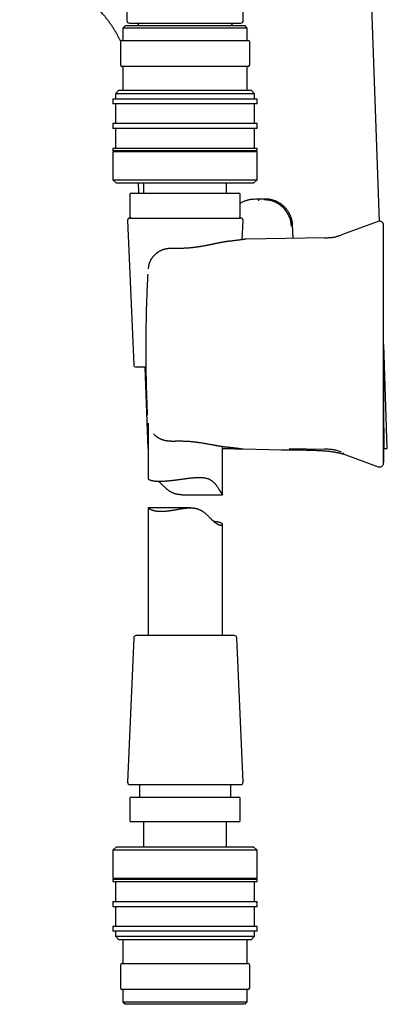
# Model space of a CAD drawing. Header units: millimetres. Extents: x 8 to 763, y 12 to 958.
# Tile 17 of 33: x 124 to 198, y 556 to 754. Entities that reach past the tile are written whole.
import ezdxf

# ---------------------------------------------------------------- set-up
doc = ezdxf.new("R2010")
doc.units = ezdxf.units.MM

msp = doc.modelspace()

# ---------------------------------------------------------------- linework, layer by layer
at = {"color": 7, "linetype": 'Continuous', "lineweight": 30}
for p, q in [((196.16, 713.48), (193.59, 787.05)), ((145.37, 775.13), (145.37, 753.83)), ((168.77, 753.83), (168.77, 775.13)), ((145.07, 752.83), (144.57, 752.33)), ((145.07, 752.83), (169.07, 752.83)), ((145.87, 753.33), (168.27, 753.33)), ((169.57, 752.33), (169.07, 752.83)), ((144.57, 752.33), (144.57, 749.83)), ((169.57, 752.33), (144.57, 752.33)), ((169.57, 749.83), (169.57, 752.33)), ((144.07, 749.53), (144.07, 744.93)), ((144.37, 749.83), (145.34, 749.83)), ((145.34, 749.83), (169.77, 749.83)), ((170.07, 744.93), (170.07, 749.53)), ((145.34, 744.63), (144.37, 744.63)), ((144.57, 744.63), (144.57, 739.83)), ((169.77, 744.63), (145.34, 744.63)), ((169.57, 739.83), (169.57, 744.63)), ((143.77, 739.83), (143.07, 739.13)), ((143.07, 739.13), (143.07, 738.13)), ((162.43, 739.13), (143.07, 739.13)), ((143.77, 739.83), (162.16, 739.83)), ((162.16, 739.83), (170.37, 739.83)), ((171.07, 739.13), (162.43, 739.13)), ((171.07, 739.13), (170.37, 739.83)), ((171.07, 738.13), (171.07, 739.13)), ((142.57, 738.13), (142.57, 737.13)), ((142.57, 738.13), (162.62, 738.13)), ((162.62, 737.13), (142.57, 737.13)), ((143.07, 737.13), (143.07, 733.13)), ((162.62, 738.13), (171.57, 738.13)), ((171.57, 737.13), (162.62, 737.13)), ((171.07, 733.13), (171.07, 737.13)), ((171.57, 737.13), (171.57, 738.13)), ((142.57, 733.13), (142.57, 732.13)), ((162.62, 733.13), (142.57, 733.13)), ((171.57, 733.13), (162.62, 733.13)), ((171.57, 732.13), (171.57, 733.13)), ((162.62, 732.13), (142.57, 732.13)), ((143.07, 732.13), (143.07, 728.13)), ((171.57, 732.13), (162.62, 732.13)), ((171.07, 728.13), (171.07, 732.13)), ((142.57, 728.13), (142.57, 727.63)), ((162.62, 728.13), (142.57, 728.13)), ((162.62, 727.63), (142.57, 727.63)), ((142.57, 727.43), (142.57, 721.83)), ((162.62, 727.43), (142.57, 727.43)), ((143.07, 727.63), (143.07, 727.43)), ((171.57, 728.13), (162.62, 728.13)), ((171.57, 727.63), (162.62, 727.63)), ((171.57, 727.43), (162.62, 727.43)), ((171.07, 727.43), (171.07, 727.63)), ((171.57, 727.63), (171.57, 728.13)), ((171.57, 721.83), (171.57, 727.43)), ((142.57, 721.83), (143.27, 721.13)), ((142.57, 721.83), (162.62, 721.83)), ((162.35, 721.13), (143.27, 721.13)), ((148.72, 721.13), (148.72, 719.13)), ((170.87, 721.13), (162.35, 721.13)), ((162.62, 721.83), (171.57, 721.83)), ((165.42, 719.13), (165.42, 721.13)), ((170.87, 721.13), (171.57, 721.83)), ((146.27, 719.13), (167.87, 719.13)), ((145.97, 718.83), (145.97, 714.43)), ((168.17, 714.43), (168.17, 718.83)), ((171.89, 717.78), (171.89, 717.83)), ((145.49, 713.61), (146.75, 684.61)), ((145.99, 714.13), (168.25, 714.13)), ((168.58, 709.77), (168.75, 713.61)), ((195.94, 713.44), (188.52, 710.74)), ((178.65, 712.67), (178.74, 710.05)), ((169.38, 709.88), (169.28, 709.87)), ((185.22, 710.16), (169.38, 709.88)), ((155.35, 708.02), (155.35, 708.02)), ((149.56, 702.85), (149.57, 702.85)), ((197.75, 667.78), (197.03, 688.66)), ((149.18, 684.13), (147.25, 684.13)), ((148.99, 684.13), (149.57, 667.77)), ((149.47, 674.46), (149.47, 674.46)), ((149.62, 672.86), (149.62, 661.75)), ((149.57, 667.77), (149.57, 667.77)), ((164.62, 658.45), (164.62, 668.17)), ((165.22, 668.1), (165.21, 668.1)), ((165.22, 668.1), (165.22, 668.1)), ((168.75, 667.67), (168.85, 667.66)), ((168.85, 667.66), (176.5, 667.52)), ((178, 667.74), (185.22, 667.61)), ((188.87, 666.67), (195.94, 664.09)), ((197.01, 664.96), (197.02, 665.07)), ((156.48, 658.45), (164.61, 658.45)), ((149.62, 655.81), (149.62, 630.13)), ((158.14, 655.81), (149.62, 655.81)), ((164.62, 630.13), (164.62, 652.46)), ((166.99, 630.13), (147.25, 630.13)), ((146.75, 629.65), (145.49, 600.65)), ((168.75, 600.65), (167.49, 629.65)), ((145.99, 600.13), (149.92, 600.13)), ((147.87, 600.13), (147.87, 597.63)), ((149.92, 600.13), (168.25, 600.13)), ((166.27, 597.63), (166.27, 600.13)), ((145.97, 597.33), (145.97, 592.93)), ((146.27, 597.63), (167.87, 597.63)), ((168.17, 592.93), (168.17, 597.33)), ((157.07, 592.63), (146.27, 592.63)), ((148.72, 592.63), (148.72, 587.63)), ((167.87, 592.63), (157.07, 592.63)), ((165.42, 587.63), (165.42, 592.63)), ((143.27, 587.63), (142.57, 586.93)), ((142.57, 586.93), (142.57, 581.33)), ((171.57, 586.93), (142.57, 586.93)), ((143.27, 587.63), (170.87, 587.63)), ((171.57, 586.93), (170.87, 587.63)), ((171.57, 581.33), (171.57, 586.93)), ((142.57, 581.33), (171.57, 581.33)), ((142.57, 581.13), (142.57, 580.63)), ((142.57, 581.13), (171.57, 581.13)), ((142.57, 580.63), (171.57, 580.63)), ((143.07, 581.33), (143.07, 581.13)), ((143.07, 580.63), (143.07, 576.63)), ((171.07, 581.13), (171.07, 581.33)), ((171.07, 576.63), (171.07, 580.63)), ((171.57, 580.63), (171.57, 581.13)), ((142.57, 576.63), (142.57, 575.63)), ((142.57, 576.63), (171.57, 576.63)), ((171.57, 575.63), (171.57, 576.63)), ((142.57, 575.63), (171.57, 575.63)), ((143.07, 575.63), (143.07, 571.63)), ((171.07, 571.63), (171.07, 575.63)), ((142.57, 571.63), (142.57, 570.63)), ((142.57, 571.63), (171.57, 571.63)), ((171.57, 570.63), (142.57, 570.63)), ((143.07, 570.63), (143.07, 569.63)), ((171.07, 569.63), (171.07, 570.63)), ((171.57, 570.63), (171.57, 571.63)), ((143.07, 569.63), (143.77, 568.93)), ((143.07, 569.63), (171.07, 569.63)), ((170.37, 568.93), (143.77, 568.93)), ((144.57, 568.93), (144.57, 564.13)), ((169.57, 564.13), (169.57, 568.93)), ((170.37, 568.93), (171.07, 569.63)), ((144.07, 563.83), (144.07, 559.23)), ((144.37, 564.13), (169.77, 564.13)), ((170.07, 559.23), (170.07, 563.83)), ((169.77, 558.93), (144.37, 558.93)), ((144.57, 558.93), (144.57, 556.43)), ((169.57, 556.43), (169.57, 558.93)), ((144.57, 556.43), (145.07, 555.93)), ((144.57, 556.43), (157.07, 556.43)), ((157.07, 555.93), (145.07, 555.93)), ((157.07, 556.43), (169.57, 556.43)), ((169.07, 555.93), (157.07, 555.93)), ((169.07, 555.93), (169.57, 556.43))]:
    msp.add_line(p, q, dxfattribs=at)
for centre, radius, start, end in [((145.87, 753.83), 0.5, 180, 270), ((147.27, 752.83), 0.5, 0, 90), ((166.87, 752.83), 0.5, 90, 180), ((168.27, 753.83), 0.5, 270, 0), ((144.37, 749.53), 0.3, 90, 180), ((169.77, 749.53), 0.3, 0, 90), ((144.37, 744.93), 0.3, 180, 270), ((169.77, 744.93), 0.3, 270, 0), ((146.27, 718.83), 0.3, 90, 180), ((167.87, 718.83), 0.3, 0, 90), ((145.99, 713.63), 0.5, 90, 182.4813), ((146.27, 714.43), 0.3, 180, 270), ((167.87, 714.43), 0.3, 270, 0), ((168.25, 713.63), 0.5, 357.5187, 90), ((196.22, 712.69), 0.8, 0, 110), ((147.25, 684.63), 0.5, 182.4813, 270), ((196.22, 664.84), 0.8, 250, 352.3553), ((147.25, 629.63), 0.5, 90, 177.5187), ((166.99, 629.63), 0.5, 2.4813, 90), ((145.99, 600.63), 0.5, 177.5187, 270), ((168.25, 600.63), 0.5, 270, 2.4813), ((146.27, 597.33), 0.3, 90, 180), ((167.87, 597.33), 0.3, 0, 90), ((146.27, 592.93), 0.3, 180, 270), ((167.87, 592.93), 0.3, 270, 0), ((144.37, 563.83), 0.3, 90, 180), ((169.77, 563.83), 0.3, 0, 90), ((144.37, 559.23), 0.3, 180, 270), ((169.77, 559.23), 0.3, 270, 0)]:
    msp.add_arc(centre, radius, start, end, dxfattribs=at)
for points, knots in [([(144.12, 749.7), (144.11, 749.71), (144.02, 749.91), (143.83, 750.27), (143.55, 750.79), (143.26, 751.3), (142.96, 751.82), (142.64, 752.33), (142.31, 752.84), (141.95, 753.35), (141.58, 753.86), (141.2, 754.36), (140.83, 754.81), (140.49, 755.21), (140.18, 755.57), (139.94, 755.84), (139.76, 756.02), (139.67, 756.12), (139.57, 756.23), (139.47, 756.33), (139.37, 756.43), (139.27, 756.53), (139.17, 756.63), (138.96, 756.84), (138.64, 757.15), (138.2, 757.55), (137.74, 757.94), (137.28, 758.32), (136.81, 758.69), (136.33, 759.05), (135.84, 759.39), (135.34, 759.72), (134.83, 760.04), (134.3, 760.36), (133.76, 760.65), (133.21, 760.94), (132.65, 761.21), (132.14, 761.44), (131.67, 761.64), (131.24, 761.82), (130.76, 761.99), (130.34, 762.14), (130.06, 762.24), (129.95, 762.27), (129.92, 762.28), (129.89, 762.29), (129.87, 762.3), (129.84, 762.31), (129.81, 762.32), (129.72, 762.34), (129.57, 762.39), (129.36, 762.45), (129.13, 762.52), (128.88, 762.59), (128.63, 762.66), (128.36, 762.72), (128.09, 762.79), (127.81, 762.86), (127.52, 762.92), (127.21, 762.98), (126.89, 763.04), (126.56, 763.1), (126.22, 763.16), (125.86, 763.22), (125.49, 763.27), (125.16, 763.31), (124.86, 763.35), (124.6, 763.38), (124.34, 763.41), (124.1, 763.43), (123.92, 763.45), (123.82, 763.45), (123.8, 763.46)], [0, 0, 0, 0, 0.002251, 0.025112, 0.047772, 0.070637, 0.093706, 0.116979, 0.140884, 0.165, 0.189327, 0.213866, 0.238617, 0.256903, 0.275305, 0.293822, 0.2993, 0.304788, 0.310285, 0.315793, 0.32131, 0.326838, 0.332375, 0.337922, 0.361056, 0.384269, 0.407559, 0.430928, 0.454375, 0.477482, 0.500667, 0.523931, 0.547273, 0.57112, 0.595046, 0.619053, 0.643139, 0.667305, 0.685078, 0.702894, 0.720753, 0.744394, 0.754821, 0.755992, 0.757164, 0.758335, 0.759507, 0.760679, 0.761851, 0.763024, 0.771255, 0.780011, 0.789292, 0.799097, 0.809426, 0.820279, 0.830993, 0.842173, 0.853819, 0.865933, 0.878513, 0.891559, 0.905072, 0.919052, 0.933497, 0.948409, 0.958425, 0.968642, 0.978819, 0.988355, 0.997587, 1, 1, 1, 1]), ([(147.78, 719.13), (147.75, 719.74), (147.73, 720.4), (147.71, 721.07), (147.71, 721.13)], [0, 0, 0, 0, 0.905524, 1, 1, 1, 1]), ([(168.17, 717.11), (168.21, 717.13), (168.32, 717.2), (168.5, 717.3), (168.71, 717.41), (168.93, 717.51), (169.15, 717.6), (169.38, 717.68), (169.6, 717.75), (169.82, 717.8), (170.04, 717.85), (170.25, 717.89), (170.47, 717.92), (170.69, 717.94), (170.84, 717.95), (170.91, 717.95)], [0, 0, 0, 0, 0.052307, 0.132936, 0.214753, 0.296569, 0.379611, 0.462653, 0.546096, 0.621316, 0.696567, 0.771787, 0.847848, 0.92394, 1, 1, 1, 1]), ([(170.91, 717.95), (171.08, 717.95), (171.41, 717.97), (171.91, 717.98), (172.41, 718), (172.75, 718.01), (172.91, 718.02)], [0, 0, 0, 0, 0.249725, 0.49956, 0.749725, 1, 1, 1, 1]), ([(171.89, 717.58), (171.89, 717.59), (171.89, 717.63), (171.89, 717.67), (171.89, 717.71), (171.89, 717.74), (171.89, 717.76), (171.89, 717.77), (171.89, 717.77), (171.89, 717.78), (171.89, 717.78)], [0, 0, 0, 0, 0.162045, 0.321755, 0.473078, 0.611308, 0.733609, 0.838903, 0.927389, 1, 1, 1, 1]), ([(172.91, 718.02), (172.99, 718.02), (173.14, 718.02), (173.37, 718.02), (173.6, 718), (173.83, 717.98), (174.06, 717.94), (174.29, 717.9), (174.51, 717.84), (174.76, 717.77), (175.03, 717.68), (175.31, 717.57), (175.57, 717.45), (175.79, 717.33), (175.99, 717.21), (176.19, 717.09), (176.4, 716.94), (176.62, 716.77), (176.86, 716.57), (177.06, 716.37), (177.24, 716.18), (177.39, 716), (177.54, 715.81), (177.68, 715.62), (177.81, 715.42), (177.93, 715.22), (178.04, 715.02), (178.14, 714.81), (178.24, 714.59), (178.33, 714.36), (178.4, 714.13), (178.48, 713.88), (178.54, 713.6), (178.6, 713.29), (178.64, 712.98), (178.65, 712.77), (178.65, 712.67)], [0, 0, 0, 0, 0.026068, 0.052147, 0.078215, 0.104709, 0.131202, 0.158086, 0.184971, 0.211979, 0.246896, 0.28184, 0.316758, 0.343427, 0.370109, 0.396778, 0.42373, 0.459322, 0.494942, 0.530534, 0.557728, 0.584935, 0.612129, 0.63962, 0.666301, 0.693101, 0.719901, 0.747106, 0.77431, 0.801933, 0.829555, 0.857316, 0.892804, 0.928293, 0.964146, 1, 1, 1, 1]), ([(178.46, 712.52), (178.45, 712.66), (178.43, 712.94), (178.37, 713.36), (178.27, 713.77), (178.14, 714.17), (177.98, 714.56), (177.79, 714.93), (177.58, 715.3), (177.34, 715.64), (177.07, 715.96), (176.78, 716.26), (176.47, 716.54), (176.14, 716.79), (175.79, 717.02), (175.42, 717.21), (175.04, 717.38), (174.64, 717.53), (174.24, 717.64), (173.82, 717.72), (173.4, 717.77), (173.12, 717.78), (172.98, 717.78)], [0, 0, 0, 0, 0.050072, 0.10009, 0.150097, 0.200111, 0.250132, 0.300148, 0.350141, 0.400093, 0.44999, 0.499828, 0.54964, 0.599471, 0.649338, 0.699249, 0.749205, 0.799209, 0.849266, 0.899394, 0.949622, 1, 1, 1, 1]), ([(197.01, 664.74), (197.01, 664.74), (197.01, 664.75), (197.01, 664.76), (197.01, 664.78), (197.01, 664.79), (197.02, 664.8), (197.02, 664.81), (197.02, 664.82), (197.02, 664.82), (197.02, 664.82), (197.02, 664.83), (197.02, 664.84), (197.02, 664.84), (197.02, 664.85), (197.02, 664.86), (197.02, 664.87), (197.02, 664.88), (197.02, 664.89), (197.02, 664.9), (197.02, 664.91), (197.03, 664.91), (197.03, 664.92), (197.03, 664.92), (197.03, 664.93), (197.03, 664.93), (197.03, 664.94), (197.03, 664.95), (197.03, 664.96), (197.03, 664.97), (197.04, 664.99), (197.04, 665.01), (197.04, 665.03), (197.04, 665.06), (197.04, 665.09), (197.04, 665.12), (197.05, 665.15), (197.05, 665.18), (197.05, 665.22), (197.05, 665.25), (197.05, 665.28), (197.05, 665.31), (197.05, 665.34), (197.05, 665.38), (197.05, 665.43), (197.05, 665.49), (197.05, 665.56), (197.06, 665.64), (197.06, 665.72), (197.06, 665.79), (197.06, 665.86), (197.06, 665.94), (197.06, 666.01), (197.06, 666.09), (197.06, 666.16), (197.06, 666.23), (197.06, 666.29), (197.06, 666.35), (197.07, 666.41), (197.07, 666.47), (197.07, 666.53), (197.07, 666.58), (197.07, 666.63), (197.07, 666.68), (197.07, 666.72), (197.07, 666.76), (197.07, 666.79), (197.07, 666.81), (197.07, 666.84), (197.07, 666.85), (197.07, 666.87), (197.07, 666.87), (197.07, 666.88), (197.07, 666.89), (197.07, 666.89), (197.07, 666.9), (197.07, 666.91), (197.07, 666.92), (197.07, 666.93), (197.07, 666.93), (197.08, 666.94), (197.08, 666.95), (197.08, 666.96), (197.08, 666.97), (197.08, 666.98), (197.08, 666.99), (197.08, 667), (197.08, 667), (197.08, 667.01), (197.08, 667.01), (197.08, 667.01), (197.08, 667.02), (197.08, 667.02), (197.08, 667.03), (197.08, 667.05), (197.08, 667.09), (197.08, 667.13), (197.08, 667.18), (197.08, 667.25), (197.09, 667.32), (197.09, 667.41), (197.09, 667.5), (197.09, 667.6), (197.09, 667.73), (197.1, 667.89), (197.1, 668.09), (197.1, 668.25), (197.1, 668.4), (197.11, 668.52), (197.11, 668.64), (197.11, 668.75), (197.11, 668.85), (197.11, 668.94), (197.11, 669.01), (197.11, 669.07), (197.11, 669.11), (197.11, 669.15), (197.11, 669.18), (197.11, 669.23), (197.11, 669.27), (197.11, 669.34), (197.11, 669.44), (197.11, 669.57), (197.11, 669.7), (197.11, 669.83), (197.11, 669.96), (197.11, 670.14), (197.11, 670.38), (197.11, 670.67), (197.1, 670.96), (197.1, 671.24), (197.1, 671.52), (197.1, 671.81), (197.09, 672.11), (197.09, 672.41), (197.09, 672.7), (197.08, 672.98), (197.08, 673.25), (197.08, 673.51), (197.08, 673.76), (197.07, 673.99), (197.07, 674.2), (197.07, 674.41), (197.07, 674.64), (197.07, 674.87), (197.07, 675.12), (197.06, 675.39), (197.06, 675.67), (197.06, 675.96), (197.06, 676.26), (197.06, 676.58), (197.06, 676.91), (197.05, 677.25), (197.05, 677.61), (197.05, 677.99), (197.05, 678.39), (197.05, 678.8), (197.04, 679.22), (197.04, 679.66), (197.04, 680.11), (197.04, 680.58), (197.04, 681.07), (197.04, 681.56), (197.04, 682.08), (197.03, 682.61), (197.03, 683.15), (197.03, 683.71), (197.03, 684.3), (197.03, 684.92), (197.03, 685.59), (197.03, 686.27), (197.03, 686.97), (197.03, 687.66), (197.03, 688.35), (197.03, 689.03), (197.02, 689.73), (197.02, 690.44), (197.02, 691.16), (197.02, 691.89), (197.02, 692.63), (197.02, 693.39), (197.02, 694.16), (197.02, 694.96), (197.02, 695.77), (197.02, 696.6), (197.02, 697.44), (197.02, 698.3), (197.02, 699.17), (197.02, 700.06), (197.02, 700.96), (197.02, 701.88), (197.02, 702.81), (197.02, 703.76), (197.02, 704.72), (197.02, 705.7), (197.02, 706.72), (197.02, 707.8), (197.02, 708.92), (197.02, 710.07), (197.02, 711.1), (197.02, 711.74), (197.02, 712.01)], [0, 0, 0, 0, 0.000093, 0.000533, 0.000852, 0.001097, 0.001335, 0.001437, 0.001514, 0.001595, 0.001692, 0.00181, 0.002122, 0.002547, 0.003297, 0.004261, 0.005442, 0.007146, 0.009165, 0.0115, 0.014151, 0.017118, 0.020403, 0.024004, 0.027056, 0.030152, 0.033099, 0.035896, 0.038544, 0.041045, 0.043398, 0.046183, 0.048734, 0.051056, 0.053153, 0.055034, 0.056442, 0.057714, 0.05886, 0.059647, 0.060378, 0.061065, 0.061719, 0.062567, 0.063452, 0.064396, 0.065925, 0.067599, 0.068799, 0.070069, 0.071409, 0.07282, 0.074269, 0.075705, 0.077155, 0.078646, 0.080202, 0.081844, 0.083592, 0.08546, 0.087877, 0.090503, 0.093351, 0.096432, 0.099754, 0.103078, 0.106623, 0.110391, 0.114386, 0.11861, 0.123066, 0.12673, 0.130369, 0.133797, 0.137015, 0.140022, 0.142819, 0.145742, 0.148393, 0.150773, 0.152881, 0.154719, 0.156286, 0.157583, 0.158612, 0.159375, 0.159777, 0.159926, 0.160043, 0.160133, 0.160171, 0.160208, 0.160296, 0.160442, 0.160912, 0.161624, 0.162558, 0.163724, 0.165124, 0.166757, 0.168623, 0.170723, 0.172924, 0.175085, 0.179485, 0.183713, 0.187768, 0.190497, 0.193142, 0.195703, 0.198177, 0.200411, 0.202317, 0.203895, 0.204907, 0.205718, 0.206394, 0.207133, 0.207952, 0.208851, 0.209829, 0.21212, 0.214548, 0.216986, 0.219434, 0.221894, 0.224366, 0.229698, 0.2351, 0.240538, 0.245859, 0.251047, 0.256103, 0.261891, 0.267497, 0.272922, 0.278167, 0.283233, 0.288122, 0.292836, 0.297378, 0.301064, 0.305031, 0.309281, 0.313815, 0.318471, 0.323395, 0.328584, 0.334041, 0.339766, 0.345649, 0.35179, 0.358189, 0.364848, 0.371909, 0.37924, 0.386841, 0.394712, 0.402853, 0.411264, 0.419945, 0.428897, 0.438119, 0.447611, 0.457374, 0.467408, 0.477712, 0.488287, 0.500231, 0.512504, 0.525104, 0.538032, 0.551287, 0.563595, 0.576172, 0.58902, 0.602137, 0.615523, 0.628934, 0.642604, 0.656535, 0.670726, 0.685475, 0.700495, 0.715787, 0.731349, 0.747183, 0.763287, 0.779663, 0.79631, 0.813228, 0.830417, 0.847878, 0.865609, 0.883612, 0.901886, 0.922301, 0.943044, 0.964115, 0.985514, 1, 1, 1, 1]), ([(197.02, 711.69), (197.02, 711.75), (197.02, 711.86), (197.02, 712.02), (197.02, 712.16), (197.02, 712.28), (197.02, 712.39), (197.02, 712.48), (197.02, 712.55), (197.02, 712.61), (197.02, 712.65), (197.02, 712.67), (197.02, 712.69), (197.02, 712.69), (197.02, 712.69)], [0, 0, 0, 0, 0.08971, 0.179353, 0.268945, 0.358501, 0.448033, 0.537559, 0.62709, 0.70918, 0.791298, 0.873457, 0.955667, 1, 1, 1, 1]), ([(197.02, 702.76), (197.02, 702.89), (197.02, 703.14), (197.02, 703.51), (197.02, 703.89), (197.02, 704.25), (197.02, 704.61), (197.02, 704.97), (197.02, 705.32), (197.02, 705.66), (197.02, 706), (197.02, 706.33), (197.02, 706.66), (197.02, 706.99), (197.02, 707.3), (197.02, 707.61), (197.02, 707.91), (197.02, 708.2), (197.02, 708.47), (197.02, 708.74), (197.02, 709.01), (197.02, 709.26), (197.02, 709.5), (197.02, 709.73), (197.02, 709.95), (197.02, 710.16), (197.02, 710.35), (197.02, 710.53), (197.02, 710.7), (197.02, 710.86), (197.02, 711.01), (197.02, 711.15), (197.02, 711.27), (197.02, 711.38), (197.02, 711.48), (197.02, 711.56), (197.02, 711.63), (197.02, 711.67), (197.02, 711.69)], [0, 0, 0, 0, 0.02816, 0.05626, 0.084335, 0.11242, 0.140512, 0.168017, 0.195461, 0.222877, 0.250298, 0.278336, 0.306274, 0.334149, 0.361998, 0.390021, 0.417604, 0.44511, 0.472576, 0.50004, 0.527975, 0.555928, 0.583938, 0.612044, 0.640038, 0.667366, 0.694736, 0.722182, 0.74974, 0.777625, 0.805522, 0.833465, 0.861489, 0.889586, 0.917154, 0.944724, 0.972328, 1, 1, 1, 1]), ([(165.89, 709.44), (165.86, 709.44), (165.8, 709.43), (165.71, 709.42), (165.64, 709.41), (165.58, 709.4), (165.52, 709.39), (165.48, 709.39), (165.44, 709.38), (165.4, 709.38), (165.37, 709.37), (165.33, 709.37), (165.29, 709.36), (165.25, 709.36), (165.18, 709.34), (165.08, 709.33), (164.95, 709.31), (164.81, 709.28), (164.67, 709.26), (164.51, 709.23), (164.38, 709.21), (164.27, 709.18), (164.19, 709.17), (164.12, 709.15), (164.05, 709.14), (164, 709.13), (163.96, 709.12), (163.91, 709.11), (163.87, 709.11), (163.83, 709.1), (163.78, 709.09), (163.72, 709.08), (163.65, 709.06), (163.57, 709.05), (163.49, 709.03), (163.39, 709.01), (163.3, 708.99), (163.2, 708.97), (163.1, 708.95), (163.01, 708.93), (162.92, 708.91), (162.82, 708.89), (162.71, 708.87), (162.6, 708.84), (162.5, 708.82), (162.41, 708.8), (162.32, 708.78), (162.22, 708.76), (162.12, 708.74), (162.01, 708.72), (161.89, 708.7), (161.75, 708.67), (161.59, 708.64), (161.4, 708.6), (161.19, 708.56), (160.99, 708.52), (160.78, 708.48), (160.57, 708.44), (160.4, 708.42), (160.27, 708.39), (160.18, 708.38), (160.09, 708.36), (160, 708.35), (159.94, 708.34), (159.89, 708.33), (159.85, 708.33), (159.83, 708.32), (159.81, 708.32), (159.78, 708.32), (159.75, 708.31), (159.71, 708.3), (159.64, 708.3), (159.57, 708.28), (159.47, 708.27), (159.36, 708.25), (159.23, 708.24), (159.09, 708.22), (158.93, 708.2), (158.75, 708.18), (158.56, 708.16), (158.36, 708.13), (158.14, 708.11), (157.92, 708.09), (157.68, 708.07), (157.42, 708.06), (157.15, 708.04), (156.87, 708.03), (156.59, 708.02), (156.3, 708.01), (155.99, 708.01), (155.68, 708.01), (155.46, 708.01), (155.35, 708.02)], [0, 0, 0, 0, 0.011217, 0.021161, 0.029841, 0.03726, 0.043425, 0.048339, 0.052843, 0.056897, 0.061053, 0.065312, 0.069686, 0.074245, 0.078997, 0.093062, 0.108543, 0.123395, 0.139194, 0.155938, 0.1736, 0.183197, 0.191758, 0.199285, 0.205779, 0.211243, 0.215729, 0.220103, 0.224287, 0.228752, 0.234069, 0.240313, 0.247482, 0.255577, 0.264165, 0.273592, 0.283838, 0.294063, 0.303817, 0.313101, 0.321917, 0.330265, 0.342438, 0.353461, 0.363335, 0.372064, 0.380996, 0.389875, 0.399552, 0.410024, 0.421287, 0.433338, 0.450119, 0.468203, 0.487529, 0.506777, 0.526237, 0.545003, 0.563081, 0.571863, 0.580475, 0.588907, 0.596382, 0.602416, 0.60701, 0.609611, 0.6114, 0.613334, 0.615706, 0.618515, 0.62176, 0.627651, 0.634641, 0.643005, 0.652783, 0.663974, 0.676576, 0.690588, 0.706006, 0.72283, 0.741058, 0.759336, 0.778833, 0.799549, 0.82148, 0.844626, 0.868983, 0.893055, 0.918198, 0.944407, 0.971677, 1, 1, 1, 1]), ([(169.28, 709.87), (169.27, 709.87), (169.27, 709.87), (169.26, 709.87), (169.24, 709.87), (169.21, 709.86), (169.17, 709.86), (169.14, 709.85), (169.09, 709.85), (169.04, 709.84), (168.99, 709.83), (168.93, 709.82), (168.87, 709.82), (168.81, 709.81), (168.75, 709.8), (168.69, 709.79), (168.63, 709.78), (168.57, 709.77), (168.51, 709.77), (168.44, 709.76), (168.35, 709.74), (168.24, 709.73), (168.11, 709.71), (167.96, 709.69), (167.78, 709.67), (167.59, 709.64), (167.38, 709.62), (167.17, 709.59), (166.96, 709.56), (166.75, 709.54), (166.54, 709.51), (166.33, 709.49), (166.11, 709.46), (165.96, 709.45), (165.89, 709.44)], [0, 0, 0, 0, 0.03585, 0.070498, 0.10394, 0.136168, 0.167178, 0.196965, 0.225524, 0.255519, 0.284022, 0.311032, 0.336546, 0.360566, 0.384407, 0.406568, 0.42705, 0.445855, 0.46397, 0.482339, 0.511719, 0.541774, 0.572517, 0.612632, 0.653849, 0.696157, 0.73878, 0.780304, 0.820685, 0.857702, 0.893684, 0.928871, 0.964275, 1, 1, 1, 1]), ([(185.22, 710.16), (185.32, 710.16), (185.53, 710.16), (185.85, 710.17), (186.16, 710.19), (186.48, 710.21), (186.79, 710.25), (187.1, 710.3), (187.39, 710.37), (187.68, 710.45), (187.96, 710.54), (188.24, 710.63), (188.43, 710.7), (188.52, 710.74)], [0, 0, 0, 0, 0.093116, 0.18628, 0.279552, 0.373047, 0.466858, 0.560701, 0.648901, 0.736761, 0.824497, 0.912232, 1, 1, 1, 1]), ([(155.35, 708.01), (155.29, 708.02), (155.16, 708.02), (154.98, 708.02), (154.81, 708.02), (154.65, 708.02), (154.51, 708.02), (154.38, 708.02), (154.27, 708.01), (154.17, 708.01), (154.09, 708), (154.03, 708), (153.97, 707.99), (153.92, 707.99), (153.88, 707.98), (153.85, 707.98), (153.82, 707.98), (153.79, 707.98), (153.77, 707.97), (153.73, 707.97), (153.68, 707.96), (153.63, 707.96), (153.56, 707.95), (153.47, 707.93), (153.36, 707.91), (153.23, 707.89), (153.12, 707.87), (153.01, 707.84), (152.92, 707.82), (152.85, 707.8), (152.79, 707.78), (152.73, 707.76), (152.67, 707.75), (152.61, 707.72), (152.5, 707.69), (152.36, 707.63), (152.18, 707.55), (152.01, 707.47), (151.84, 707.38), (151.7, 707.29), (151.59, 707.22), (151.51, 707.16), (151.44, 707.11), (151.38, 707.07), (151.33, 707.03), (151.29, 707), (151.27, 706.98), (151.24, 706.96), (151.21, 706.94), (151.15, 706.88), (151.04, 706.79), (150.91, 706.66), (150.79, 706.54), (150.68, 706.42), (150.59, 706.31), (150.49, 706.19), (150.4, 706.06), (150.3, 705.92), (150.21, 705.77), (150.13, 705.62), (150.05, 705.46), (149.97, 705.29), (149.9, 705.11), (149.84, 704.91), (149.78, 704.7), (149.73, 704.47), (149.69, 704.24), (149.66, 704.05), (149.65, 703.95), (149.65, 703.93)], [0, 0, 0, 0, 0.02417, 0.046713, 0.067613, 0.086857, 0.104435, 0.120341, 0.134566, 0.14563, 0.155398, 0.163867, 0.171032, 0.177125, 0.181883, 0.18586, 0.189147, 0.191778, 0.195123, 0.199578, 0.205298, 0.212288, 0.220555, 0.230027, 0.246751, 0.262331, 0.276756, 0.289996, 0.301992, 0.310926, 0.31866, 0.325449, 0.332992, 0.341603, 0.351203, 0.375074, 0.400387, 0.423112, 0.447118, 0.472415, 0.484789, 0.497447, 0.509541, 0.519752, 0.528046, 0.533283, 0.537287, 0.540607, 0.545303, 0.551509, 0.577907, 0.602262, 0.627283, 0.645513, 0.664011, 0.683929, 0.705958, 0.729956, 0.750802, 0.77285, 0.796093, 0.820537, 0.846204, 0.873115, 0.901171, 0.930392, 0.960837, 0.992571, 1, 1, 1, 1]), ([(149.56, 702.85), (149.53, 702.24), (149.47, 701.03), (149.39, 699.2), (149.32, 697.38), (149.26, 695.55), (149.22, 693.72), (149.2, 692.5), (149.18, 691.89)], [0, 0, 0, 0, 0.166677, 0.333339, 0.499994, 0.66665, 0.833316, 1, 1, 1, 1]), ([(197.02, 674.77), (197.02, 675.18), (197.02, 676.02), (197.02, 677.27), (197.02, 678.52), (197.02, 679.77), (197.02, 681.02), (197.02, 682.28), (197.02, 683.5), (197.02, 684.68), (197.02, 685.83), (197.02, 686.99), (197.02, 688.14), (197.02, 689.3), (197.02, 690.45), (197.02, 691.61), (197.02, 692.76), (197.02, 693.91), (197.02, 695.06), (197.02, 696.21), (197.02, 697.43), (197.02, 698.71), (197.02, 700.06), (197.02, 701.41), (197.02, 702.31), (197.02, 702.76)], [0, 0, 0, 0, 0.044855, 0.089677, 0.134473, 0.17925, 0.224017, 0.268779, 0.313545, 0.35459, 0.395649, 0.436728, 0.477833, 0.518961, 0.560066, 0.601145, 0.642203, 0.683248, 0.724283, 0.765316, 0.806351, 0.854723, 0.903117, 0.951539, 1, 1, 1, 1]), ([(149.18, 691.89), (149.18, 691.56), (149.17, 690.88), (149.16, 689.87), (149.15, 688.86), (149.15, 687.85), (149.15, 686.83), (149.16, 686.16), (149.16, 685.82)], [0, 0, 0, 0, 0.166743, 0.333394, 0.499998, 0.666602, 0.833254, 1, 1, 1, 1]), ([(149.16, 685.82), (149.16, 685.19), (149.18, 683.92), (149.21, 682.03), (149.25, 680.14), (149.31, 678.24), (149.38, 676.35), (149.43, 675.09), (149.46, 674.46)], [0, 0, 0, 0, 0.166686, 0.333351, 0.500004, 0.666657, 0.833318, 1, 1, 1, 1]), ([(197.02, 665.84), (197.02, 665.86), (197.02, 665.9), (197.02, 665.97), (197.02, 666.06), (197.02, 666.16), (197.02, 666.27), (197.02, 666.39), (197.02, 666.53), (197.02, 666.67), (197.02, 666.83), (197.02, 667), (197.02, 667.19), (197.02, 667.39), (197.02, 667.6), (197.02, 667.81), (197.02, 668.04), (197.02, 668.28), (197.02, 668.53), (197.02, 668.79), (197.02, 669.06), (197.02, 669.35), (197.02, 669.64), (197.02, 669.94), (197.02, 670.25), (197.02, 670.56), (197.02, 670.88), (197.02, 671.2), (197.02, 671.54), (197.02, 671.88), (197.02, 672.23), (197.02, 672.58), (197.02, 672.94), (197.02, 673.3), (197.02, 673.67), (197.02, 674.03), (197.02, 674.4), (197.02, 674.64), (197.02, 674.77)], [0, 0, 0, 0, 0.0281596, 0.0562599, 0.0843351, 0.1124199, 0.1405121, 0.1680169, 0.1954606, 0.2228767, 0.2502982, 0.2783362, 0.3062744, 0.3341495, 0.3619982, 0.3900208, 0.4176043, 0.4451104, 0.4725763, 0.5000398, 0.5279752, 0.5559279, 0.5839377, 0.612044, 0.6400381, 0.6673659, 0.6947355, 0.7221819, 0.7497397, 0.7776252, 0.8055219, 0.8334648, 0.8614891, 0.8895858, 0.9171539, 0.9447239, 0.9723284, 1, 1, 1, 1]), ([(150.7, 670.72), (150.72, 670.7), (150.77, 670.66), (150.84, 670.59), (150.92, 670.51), (151.01, 670.43), (151.1, 670.35), (151.2, 670.27), (151.3, 670.19), (151.39, 670.12), (151.46, 670.07), (151.51, 670.04), (151.55, 670.01), (151.59, 669.99), (151.62, 669.97), (151.66, 669.95), (151.7, 669.92), (151.75, 669.89), (151.82, 669.85), (151.89, 669.81), (151.98, 669.77), (152.08, 669.72), (152.2, 669.67), (152.33, 669.61), (152.45, 669.57), (152.54, 669.54), (152.6, 669.52), (152.66, 669.5), (152.71, 669.49), (152.77, 669.47), (152.81, 669.46), (152.85, 669.45), (152.87, 669.44), (152.9, 669.44), (152.93, 669.43), (152.97, 669.42), (153.02, 669.41), (153.09, 669.39), (153.17, 669.38), (153.28, 669.36), (153.42, 669.34), (153.56, 669.32), (153.7, 669.3), (153.82, 669.29), (153.91, 669.28), (153.97, 669.28), (154.03, 669.28), (154.06, 669.27), (154.08, 669.27), (154.1, 669.27), (154.12, 669.27), (154.15, 669.27), (154.19, 669.27), (154.24, 669.27), (154.31, 669.26), (154.39, 669.26), (154.48, 669.26), (154.59, 669.26), (154.73, 669.26), (154.9, 669.26), (155.08, 669.26), (155.21, 669.27), (155.27, 669.27)], [0, 0, 0, 0, 0.0171722, 0.0408631, 0.0653169, 0.0905027, 0.1163931, 0.1429629, 0.1701689, 0.1971637, 0.2121654, 0.2252078, 0.2363097, 0.2454902, 0.2527679, 0.2597976, 0.2684134, 0.2825911, 0.2981256, 0.3147822, 0.3325385, 0.3566844, 0.3829911, 0.4121288, 0.4440375, 0.455918, 0.468132, 0.4806776, 0.493458, 0.5047689, 0.5138474, 0.5209288, 0.5260241, 0.5296986, 0.536035, 0.5445603, 0.5552653, 0.568138, 0.5821961, 0.6088882, 0.6343469, 0.6630868, 0.6907485, 0.7185268, 0.73184, 0.7451639, 0.7562779, 0.7637647, 0.7666174, 0.7688418, 0.7727564, 0.7785068, 0.7860911, 0.7969327, 0.8101352, 0.8256941, 0.843604, 0.8638588, 0.8924644, 0.9247063, 0.960562, 1, 1, 1, 1]), ([(197.02, 666.42), (197.02, 666.46), (197.02, 666.58), (197.02, 666.79), (197.02, 667.04), (197.02, 667.28), (197.02, 667.5), (197.02, 667.72), (197.02, 667.93), (197.02, 668.17), (197.02, 668.44), (197.02, 668.74), (197.02, 669.04), (197.02, 669.34), (197.02, 669.58), (197.02, 669.79), (197.02, 669.95), (197.02, 670.1), (197.02, 670.26), (197.02, 670.42), (197.02, 670.57), (197.02, 670.7), (197.02, 670.8), (197.02, 670.88), (197.02, 670.94), (197.02, 671), (197.02, 671.04), (197.02, 671.08), (197.02, 671.1), (197.02, 671.12), (197.02, 671.12), (197.02, 671.12)], [0, 0, 0, 0, 0.019871, 0.065484, 0.109529, 0.152075, 0.1932, 0.232991, 0.271544, 0.309096, 0.367911, 0.427034, 0.486562, 0.546595, 0.607228, 0.641555, 0.676116, 0.710927, 0.746002, 0.781357, 0.817007, 0.851876, 0.873208, 0.893122, 0.911684, 0.928977, 0.945101, 0.960182, 0.974371, 0.987852, 1, 1, 1, 1]), ([(149.57, 667.77), (149.57, 667.77), (149.57, 667.77), (149.59, 667.78), (149.61, 667.78), (149.62, 667.78)], [0, 0, 0, 0, 0.3452871, 0.694246, 1, 1, 1, 1]), ([(149.57, 667.77), (149.58, 667.77), (149.59, 667.77), (149.61, 667.77), (149.62, 667.77)], [0, 0, 0, 0, 0.252082, 1, 1, 1, 1]), ([(155.27, 669.27), (155.38, 669.27), (155.6, 669.28), (155.93, 669.28), (156.24, 669.28), (156.55, 669.27), (156.84, 669.26), (157.13, 669.25), (157.4, 669.24), (157.67, 669.22), (157.94, 669.2), (158.19, 669.18), (158.44, 669.15), (158.68, 669.13), (158.9, 669.11), (159.1, 669.08), (159.31, 669.06), (159.5, 669.03), (159.69, 669.01), (159.86, 668.98), (160.02, 668.96), (160.24, 668.93), (160.52, 668.88), (160.85, 668.83), (161.17, 668.77), (161.49, 668.72), (161.82, 668.66), (162.15, 668.6), (162.38, 668.55), (162.53, 668.53), (162.6, 668.51), (162.65, 668.5), (162.7, 668.49), (162.74, 668.49), (162.77, 668.48), (162.79, 668.48), (162.83, 668.47), (162.88, 668.46), (162.94, 668.45), (163, 668.44), (163.11, 668.42), (163.24, 668.4), (163.41, 668.37), (163.57, 668.34), (163.73, 668.31), (163.9, 668.28), (164.04, 668.26), (164.14, 668.24), (164.21, 668.23), (164.27, 668.22), (164.33, 668.21), (164.38, 668.21), (164.42, 668.2), (164.45, 668.19), (164.47, 668.19), (164.49, 668.19), (164.51, 668.19), (164.53, 668.18), (164.57, 668.18), (164.62, 668.17), (164.67, 668.16), (164.74, 668.15), (164.82, 668.14), (164.91, 668.13), (165, 668.12), (165.11, 668.11), (165.18, 668.1), (165.22, 668.1)], [0, 0, 0, 0, 0.030899, 0.060869, 0.089903, 0.117997, 0.145148, 0.171353, 0.196609, 0.220915, 0.245988, 0.269959, 0.292828, 0.314593, 0.335253, 0.354807, 0.373254, 0.392264, 0.409931, 0.426252, 0.441527, 0.456604, 0.489718, 0.522138, 0.553896, 0.584963, 0.619353, 0.653252, 0.686668, 0.693953, 0.700953, 0.706929, 0.711836, 0.715674, 0.718476, 0.721181, 0.725079, 0.73017, 0.736456, 0.743813, 0.751273, 0.770087, 0.788243, 0.80575, 0.823651, 0.842674, 0.862824, 0.870673, 0.878682, 0.886551, 0.893412, 0.89921, 0.903944, 0.90761, 0.910209, 0.911372, 0.913186, 0.91624, 0.920536, 0.926075, 0.932862, 0.940898, 0.950188, 0.960737, 0.972551, 0.985636, 1, 1, 1, 1]), ([(164.62, 667.78), (164.68, 667.78), (164.92, 667.78), (165.32, 667.78), (165.81, 667.78), (166.29, 667.78), (166.78, 667.78), (167.27, 667.78), (167.65, 667.78), (167.88, 667.78), (167.93, 667.78)], [0, 0, 0, 0, 0.062005, 0.221503, 0.366598, 0.511708, 0.656803, 0.802477, 0.948166, 1, 1, 1, 1]), ([(164.62, 667.73), (164.67, 667.73), (164.77, 667.73), (164.95, 667.73), (165.14, 667.73), (165.35, 667.73), (165.57, 667.73), (165.8, 667.73), (166.06, 667.73), (166.37, 667.73), (166.71, 667.73), (167.07, 667.72), (167.45, 667.72), (167.85, 667.72), (168.16, 667.72), (168.34, 667.72), (168.38, 667.72)], [0, 0, 0, 0, 0.037926, 0.08688, 0.138904, 0.194002, 0.252173, 0.313421, 0.377746, 0.464066, 0.555375, 0.651673, 0.752963, 0.859245, 0.97052, 1, 1, 1, 1]), ([(165.22, 668.1), (165.3, 668.09), (165.45, 668.07), (165.67, 668.05), (165.87, 668.03), (166.06, 668.01), (166.24, 667.99), (166.4, 667.97), (166.55, 667.95), (166.68, 667.94), (166.8, 667.92), (166.92, 667.91), (167.03, 667.89), (167.14, 667.88), (167.25, 667.87), (167.34, 667.85), (167.42, 667.84), (167.49, 667.84), (167.54, 667.83), (167.6, 667.82), (167.66, 667.81), (167.72, 667.81), (167.79, 667.8), (167.87, 667.79), (167.94, 667.78), (168.02, 667.77), (168.1, 667.76), (168.18, 667.74), (168.26, 667.73), (168.33, 667.72), (168.41, 667.71), (168.48, 667.7), (168.54, 667.7), (168.6, 667.69), (168.65, 667.68), (168.68, 667.68), (168.71, 667.67), (168.73, 667.67), (168.75, 667.67), (168.75, 667.67), (168.75, 667.67)], [0, 0, 0, 0, 0.035302, 0.069369, 0.102177, 0.133706, 0.163937, 0.192856, 0.218908, 0.243774, 0.267446, 0.289919, 0.311189, 0.336079, 0.359082, 0.380194, 0.399417, 0.413196, 0.425814, 0.438586, 0.452511, 0.47006, 0.489145, 0.509764, 0.531948, 0.555707, 0.580577, 0.606968, 0.634883, 0.664319, 0.695853, 0.72896, 0.763633, 0.799867, 0.837652, 0.868421, 0.900135, 0.932786, 0.966367, 1, 1, 1, 1]), ([(188.52, 667.03), (188.39, 667.08), (188.13, 667.18), (187.77, 667.29), (187.46, 667.38), (187.18, 667.45), (186.91, 667.5), (186.62, 667.54), (186.34, 667.57), (186.01, 667.59), (185.64, 667.6), (185.36, 667.61), (185.22, 667.61)], [0, 0, 0, 0, 0.123676, 0.247785, 0.330867, 0.414405, 0.498384, 0.5825, 0.666419, 0.750037, 0.875126, 1, 1, 1, 1]), ([(197.09, 667.76), (197.11, 667.76), (197.14, 667.76), (197.19, 667.77), (197.24, 667.77), (197.3, 667.77), (197.37, 667.77), (197.46, 667.77), (197.55, 667.77), (197.63, 667.77), (197.69, 667.78), (197.71, 667.78)], [0, 0, 0, 0, 0.085745, 0.156533, 0.235749, 0.333158, 0.448763, 0.582566, 0.734569, 0.904771, 1, 1, 1, 1]), ([(197.1, 667.78), (197.13, 667.78), (197.24, 667.78), (197.38, 667.78), (197.53, 667.78), (197.63, 667.78), (197.7, 667.78), (197.73, 667.78), (197.75, 667.78), (197.76, 667.78), (197.76, 667.78), (197.75, 667.78), (197.74, 667.78), (197.72, 667.78), (197.71, 667.78), (197.71, 667.78)], [0, 0, 0, 0, 0.0617132, 0.1840704, 0.2720589, 0.3600468, 0.3956795, 0.4313669, 0.4670944, 0.5028222, 0.5384889, 0.6662147, 0.7939457, 0.9863711, 1, 1, 1, 1]), ([(176.5, 667.52), (176.55, 667.52), (176.67, 667.52), (176.86, 667.52), (177.07, 667.52), (177.25, 667.52), (177.42, 667.51), (177.57, 667.51), (177.71, 667.51), (177.84, 667.51), (177.95, 667.51), (178.06, 667.51), (178.17, 667.5), (178.28, 667.5), (178.4, 667.5), (178.57, 667.5), (178.79, 667.49), (179.08, 667.49), (179.38, 667.49), (179.7, 667.48), (180.18, 667.47), (180.8, 667.46), (181.56, 667.45), (182.31, 667.43), (182.98, 667.41), (183.57, 667.38), (184.08, 667.36), (184.57, 667.33), (185.02, 667.29), (185.42, 667.26), (185.78, 667.23), (186.13, 667.19), (186.45, 667.15), (186.76, 667.1), (187.05, 667.06), (187.34, 667.01), (187.64, 666.95), (187.91, 666.9), (188.15, 666.84), (188.35, 666.8), (188.51, 666.76), (188.63, 666.73), (188.73, 666.7), (188.81, 666.68), (188.86, 666.67), (188.87, 666.67)], [0, 0, 0, 0, 0.011915, 0.029395, 0.045602, 0.060537, 0.074199, 0.086589, 0.097706, 0.107551, 0.116504, 0.12502, 0.133827, 0.142924, 0.152312, 0.16199, 0.183708, 0.206759, 0.231145, 0.256864, 0.283917, 0.345804, 0.406911, 0.467223, 0.526737, 0.568665, 0.6099, 0.64993, 0.688748, 0.718403, 0.74732, 0.775502, 0.803343, 0.826197, 0.84963, 0.873649, 0.898265, 0.923431, 0.941037, 0.957283, 0.972165, 0.980294, 0.988044, 0.996598, 1, 1, 1, 1]), ([(188.87, 666.9), (188.87, 666.87), (188.87, 666.81), (188.87, 666.74), (188.87, 666.69), (188.87, 666.67), (188.87, 666.67), (188.87, 666.67)], [0, 0, 0, 0, 0.223999, 0.447998, 0.671999, 0.896, 1, 1, 1, 1]), ([(197.02, 665.07), (197.02, 665.1), (197.02, 665.16), (197.02, 665.27), (197.02, 665.39), (197.02, 665.52), (197.02, 665.67), (197.02, 665.78), (197.02, 665.84)], [0, 0, 0, 0, 0.166709, 0.333367, 0.5, 0.666633, 0.833291, 1, 1, 1, 1]), ([(196.97, 664.76), (196.97, 664.76), (196.97, 664.76), (196.97, 664.77), (196.97, 664.79), (196.98, 664.81), (196.99, 664.85), (197, 664.9), (197.01, 664.94), (197.01, 664.96)], [0, 0, 0, 0, 0.109698, 0.221516, 0.336732, 0.456513, 0.625058, 0.805653, 1, 1, 1, 1]), ([(197.01, 664.74), (197.01, 664.74), (197.01, 664.74), (197.01, 664.74), (197.01, 664.74), (197.01, 664.74), (197, 664.74), (197, 664.74), (197, 664.75), (196.99, 664.75), (196.99, 664.75), (196.98, 664.75), (196.98, 664.75), (196.98, 664.76), (196.97, 664.76), (196.97, 664.76), (196.97, 664.76)], [0, 0, 0, 0, 0.120223, 0.218854, 0.31739, 0.415839, 0.5137, 0.610313, 0.66478, 0.720194, 0.776286, 0.83086, 0.872339, 0.916812, 0.959474, 1, 1, 1, 1]), ([(149.62, 661.75), (149.62, 661.75), (149.62, 661.73), (149.63, 661.71), (149.64, 661.68), (149.65, 661.65), (149.68, 661.63), (149.7, 661.6), (149.74, 661.57), (149.77, 661.54), (149.82, 661.52), (149.86, 661.49), (149.91, 661.47), (149.97, 661.44), (150.04, 661.42), (150.11, 661.39), (150.18, 661.37), (150.27, 661.35), (150.36, 661.32), (150.46, 661.3), (150.56, 661.28), (150.66, 661.27), (150.78, 661.25), (150.9, 661.24), (151.02, 661.22), (151.14, 661.21), (151.27, 661.2), (151.4, 661.2), (151.53, 661.19), (151.68, 661.18), (151.82, 661.18), (151.97, 661.18), (152.13, 661.18), (152.28, 661.18), (152.45, 661.19), (152.61, 661.2), (152.78, 661.2), (152.95, 661.21), (153.12, 661.22), (153.29, 661.23), (153.46, 661.25), (153.64, 661.26), (153.82, 661.28), (154, 661.3), (154.19, 661.31), (154.38, 661.33), (154.57, 661.36), (154.76, 661.38), (154.95, 661.4), (155.15, 661.43), (155.34, 661.45), (155.54, 661.48), (155.74, 661.5), (155.94, 661.53), (156.14, 661.56), (156.35, 661.59), (156.55, 661.62), (156.76, 661.64), (156.97, 661.67), (157.17, 661.7), (157.38, 661.73), (157.58, 661.76), (157.79, 661.78), (158, 661.81), (158.21, 661.83), (158.42, 661.85), (158.63, 661.88), (158.84, 661.89), (159.05, 661.91), (159.26, 661.92), (159.46, 661.93), (159.67, 661.94), (159.87, 661.94), (160.07, 661.94), (160.27, 661.93), (160.46, 661.92), (160.66, 661.91), (160.85, 661.88), (161.03, 661.85), (161.22, 661.81), (161.4, 661.77), (161.57, 661.72), (161.74, 661.66), (161.9, 661.59), (162.06, 661.52), (162.21, 661.44), (162.35, 661.34), (162.49, 661.25), (162.63, 661.14), (162.75, 661.03), (162.86, 660.92), (162.96, 660.82), (163.06, 660.71), (163.18, 660.56), (163.33, 660.36), (163.5, 660.13), (163.65, 659.9), (163.78, 659.7), (163.87, 659.55), (163.94, 659.44), (164, 659.33), (164.07, 659.23), (164.13, 659.12), (164.19, 659.03), (164.24, 658.94), (164.29, 658.86), (164.34, 658.78), (164.39, 658.71), (164.43, 658.65), (164.47, 658.6), (164.51, 658.55), (164.54, 658.52), (164.56, 658.49), (164.58, 658.47), (164.6, 658.46), (164.61, 658.45), (164.62, 658.45), (164.62, 658.45), (164.62, 658.45)], [0, 0, 0, 0, 0.007009, 0.014786, 0.022783, 0.03078, 0.038798, 0.046816, 0.054889, 0.062962, 0.071057, 0.079152, 0.087094, 0.095041, 0.103527, 0.112019, 0.120762, 0.129504, 0.138276, 0.147048, 0.155897, 0.164745, 0.173625, 0.182505, 0.191229, 0.199961, 0.208175, 0.216396, 0.224859, 0.233321, 0.241812, 0.250303, 0.258868, 0.267432, 0.276026, 0.28462, 0.293061, 0.301509, 0.309536, 0.317569, 0.325835, 0.334101, 0.342392, 0.350684, 0.359041, 0.367398, 0.375781, 0.384164, 0.392394, 0.40063, 0.408827, 0.41703, 0.425469, 0.433909, 0.442373, 0.450838, 0.459367, 0.467897, 0.476452, 0.485007, 0.493405, 0.501809, 0.510295, 0.518787, 0.527533, 0.536278, 0.545054, 0.553831, 0.562692, 0.571553, 0.580452, 0.58935, 0.598103, 0.606866, 0.6157, 0.624533, 0.633419, 0.642304, 0.651264, 0.660224, 0.669252, 0.67828, 0.687131, 0.695982, 0.704907, 0.713832, 0.722852, 0.731871, 0.740963, 0.750056, 0.757822, 0.765595, 0.773401, 0.781207, 0.796847, 0.812582, 0.828333, 0.844175, 0.852109, 0.860043, 0.868009, 0.87598, 0.883805, 0.891629, 0.899496, 0.907362, 0.915304, 0.923245, 0.931269, 0.939293, 0.947132, 0.954971, 0.962884, 0.970796, 0.978788, 0.98678, 0.994825, 1, 1, 1, 1]), ([(156.48, 658.45), (156.46, 658.45), (156.36, 658.45), (156.21, 658.45), (156.02, 658.46), (155.86, 658.48), (155.69, 658.5), (155.53, 658.53), (155.37, 658.56), (155.2, 658.6), (155.04, 658.64), (154.89, 658.7), (154.74, 658.76), (154.59, 658.82), (154.45, 658.89), (154.3, 658.97), (154.17, 659.05), (154.03, 659.13), (153.9, 659.22), (153.76, 659.32), (153.62, 659.42), (153.48, 659.53), (153.34, 659.65), (153.15, 659.81), (152.93, 660.01), (152.67, 660.26), (152.45, 660.46), (152.29, 660.62), (152.16, 660.74), (152.04, 660.85), (151.91, 660.97), (151.79, 661.07), (151.7, 661.15), (151.66, 661.18), (151.65, 661.19)], [0, 0, 0, 0, 0.010831, 0.047021, 0.073877, 0.100733, 0.12775, 0.154767, 0.182022, 0.209278, 0.236757, 0.264236, 0.291071, 0.317907, 0.344924, 0.371942, 0.399138, 0.426335, 0.453636, 0.480937, 0.512701, 0.544489, 0.576403, 0.608317, 0.672246, 0.73656, 0.800951, 0.833355, 0.865759, 0.89824, 0.930721, 0.963374, 0.996068, 1, 1, 1, 1]), ([(149.62, 655.81), (149.62, 655.81), (149.62, 655.81), (149.62, 655.81), (149.63, 655.81), (149.65, 655.8), (149.68, 655.77), (149.72, 655.75), (149.78, 655.71), (149.84, 655.67), (149.91, 655.63), (149.99, 655.59), (150.07, 655.54), (150.17, 655.5), (150.27, 655.45), (150.37, 655.41), (150.48, 655.37), (150.6, 655.34), (150.71, 655.3), (150.83, 655.27), (150.94, 655.25), (151.05, 655.22), (151.17, 655.2), (151.29, 655.18), (151.42, 655.17), (151.55, 655.15), (151.69, 655.14), (151.82, 655.13), (151.97, 655.12), (152.12, 655.12), (152.22, 655.12), (152.27, 655.12)], [0, 0, 0, 0, 0.010383, 0.040513, 0.070687, 0.111925, 0.153253, 0.194927, 0.236603, 0.278542, 0.320483, 0.362698, 0.40497, 0.445732, 0.486543, 0.523491, 0.560438, 0.597539, 0.634639, 0.66509, 0.695542, 0.726088, 0.756634, 0.78686, 0.81711, 0.847475, 0.87784, 0.908312, 0.938784, 0.969378, 1, 1, 1, 1]), ([(152.27, 655.12), (152.32, 655.12), (152.42, 655.12), (152.57, 655.12), (152.73, 655.13), (152.9, 655.14), (153.07, 655.15), (153.24, 655.17), (153.42, 655.18), (153.6, 655.2), (153.78, 655.23), (153.96, 655.25), (154.15, 655.28), (154.33, 655.31), (154.51, 655.33), (154.69, 655.36), (154.88, 655.4), (155.07, 655.43), (155.26, 655.46), (155.46, 655.5), (155.66, 655.53), (155.86, 655.57), (156.06, 655.6), (156.26, 655.63), (156.45, 655.66), (156.66, 655.69), (156.87, 655.72), (157.09, 655.75), (157.31, 655.77), (157.54, 655.79), (157.76, 655.8), (157.99, 655.81), (158.21, 655.81), (158.41, 655.81), (158.6, 655.8), (158.76, 655.78), (158.93, 655.76), (159.09, 655.74), (159.25, 655.7), (159.41, 655.66), (159.57, 655.62), (159.72, 655.57), (159.87, 655.51), (160.01, 655.44), (160.15, 655.37), (160.29, 655.3), (160.43, 655.22), (160.56, 655.13), (160.69, 655.04), (160.82, 654.95), (160.96, 654.84), (161.1, 654.73), (161.23, 654.61), (161.41, 654.45), (161.63, 654.25), (161.88, 654.01), (162.08, 653.8), (162.24, 653.64), (162.36, 653.53), (162.48, 653.41), (162.6, 653.3), (162.72, 653.19), (162.83, 653.09), (162.95, 652.99), (163.07, 652.89), (163.19, 652.8), (163.31, 652.73), (163.42, 652.65), (163.53, 652.59), (163.64, 652.53), (163.74, 652.48), (163.84, 652.44), (163.93, 652.4), (164.02, 652.38), (164.1, 652.35), (164.18, 652.34), (164.25, 652.33), (164.31, 652.32), (164.37, 652.32), (164.42, 652.32), (164.46, 652.33), (164.49, 652.34), (164.53, 652.35), (164.55, 652.36), (164.58, 652.38), (164.6, 652.4), (164.61, 652.42), (164.62, 652.44), (164.62, 652.46), (164.62, 652.48), (164.61, 652.51), (164.6, 652.53), (164.58, 652.56), (164.56, 652.58), (164.53, 652.61), (164.5, 652.64), (164.46, 652.66), (164.42, 652.69), (164.37, 652.72), (164.32, 652.75), (164.26, 652.77), (164.2, 652.8), (164.14, 652.82), (164.06, 652.85), (163.98, 652.87), (163.89, 652.89), (163.8, 652.92), (163.7, 652.94), (163.59, 652.96), (163.48, 652.98), (163.36, 653), (163.24, 653.01), (163.11, 653.03), (162.99, 653.04), (162.91, 653.05), (162.88, 653.05)], [0, 0, 0, 0, 0.0084477, 0.0168955, 0.0253727, 0.03385, 0.0428134, 0.0517768, 0.0607737, 0.0697707, 0.0784368, 0.087103, 0.0957968, 0.1044906, 0.1129255, 0.1213605, 0.1298185, 0.1382766, 0.1472011, 0.1561256, 0.165076, 0.1740265, 0.1826317, 0.1912369, 0.1998667, 0.2084964, 0.2180626, 0.2276386, 0.237265, 0.2468912, 0.2565703, 0.2662491, 0.2759987, 0.2857677, 0.292994, 0.3002302, 0.3075171, 0.3148039, 0.3221426, 0.3294812, 0.3368847, 0.3443043, 0.3515244, 0.3587579, 0.3660437, 0.3733298, 0.3806537, 0.3879779, 0.3953372, 0.4027023, 0.4112655, 0.4198288, 0.4284125, 0.4369963, 0.4542577, 0.47154, 0.4889419, 0.4976567, 0.5063713, 0.5151424, 0.5239132, 0.5327186, 0.5415235, 0.5507513, 0.5599969, 0.5693262, 0.5786556, 0.5880628, 0.5974701, 0.6069661, 0.6164816, 0.6256975, 0.6349301, 0.6442339, 0.6535377, 0.6629008, 0.672264, 0.6816897, 0.6911282, 0.6991905, 0.7072527, 0.7153423, 0.723432, 0.731977, 0.740522, 0.7490946, 0.7576673, 0.7659148, 0.7741624, 0.7824322, 0.790702, 0.7989055, 0.807109, 0.8153333, 0.8235576, 0.8322325, 0.8409075, 0.8496067, 0.8583059, 0.8666671, 0.8750283, 0.8834115, 0.8917947, 0.9007524, 0.9097102, 0.9186957, 0.9276813, 0.9371768, 0.9466724, 0.9562021, 0.9657319, 0.9749096, 0.9840874, 0.9932969, 1, 1, 1, 1])]:
    msp.add_open_spline(points, degree=3, knots=knots, dxfattribs=at)

doc.saveas('drawing.dxf')
